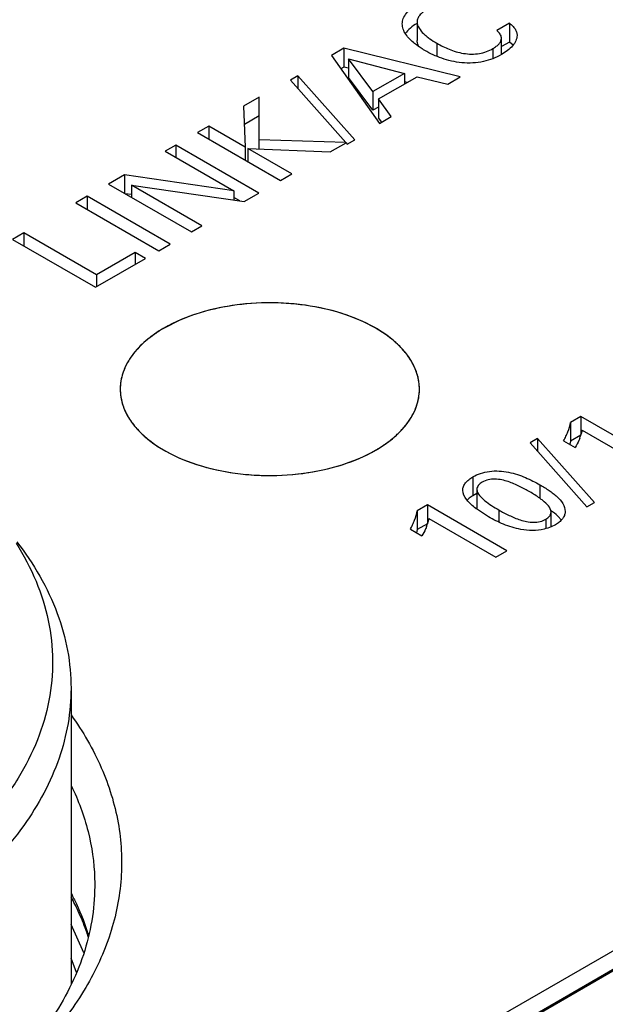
# Model space of a CAD drawing. Header units: inches. Extents: x 0 to 34, y 0 to 22.
# Tile 46 of 88: x 26.734 to 26.985, y 18.044 to 18.465. Entities that reach past the tile are written whole.
import ezdxf

# ---------------------------------------------------------------- set-up
doc = ezdxf.new("R2010")
doc.units = ezdxf.units.IN
doc.header["$LTSCALE"] = 1.87
doc.header["$MEASUREMENT"] = 0
doc.layers.get('0').update_dxf_attribs({"linetype": 'CONTINUOUS'})
doc.layers.add('02___PRT_ALL_AXES', color=7, linetype='CONTINUOUS')

msp = doc.modelspace()

# ---------------------------------------------------------------- linework, layer by layer
at = {"color": 7, "linetype": 'CONTINUOUS'}
for p, q in [((27.9898286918, 18.6449077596), (26.4726868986, 17.7689291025)), ((26.4800525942, 17.7646762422), (27.9971943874, 18.6406548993)), ((27.9898286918, 18.6368716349), (26.4730905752, 17.7611260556)), ((26.9040901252, 18.4633254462), (26.9040901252, 18.4558846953)), ((26.9435483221, 18.4632822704), (26.9381399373, 18.4601595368)), ((26.9435483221, 18.4632822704), (26.9435483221, 18.4552461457)), ((26.9125799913, 18.4547045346), (26.9125799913, 18.4491271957)), ((26.9401549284, 18.4569064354), (26.9401532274, 18.4570033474)), ((26.9401548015, 18.4499152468), (26.9401548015, 18.4569064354)), ((26.9435483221, 18.4552461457), (26.9401548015, 18.4532867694)), ((26.9450974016, 18.4539138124), (26.9435483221, 18.4552461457)), ((26.8726922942, 18.4525616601), (26.8674361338, 18.4495268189)), ((26.8674361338, 18.4495268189), (26.8879805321, 18.4204106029)), ((26.8726922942, 18.4525616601), (26.8726922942, 18.4445255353)), ((26.9225354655, 18.4403621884), (26.8726922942, 18.4525616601)), ((26.9365185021, 18.4524675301), (26.9365185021, 18.448189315)), ((26.8747065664, 18.4481097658), (26.8747065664, 18.4400736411)), ((26.8852277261, 18.4340940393), (26.8747065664, 18.4481097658)), ((26.8747065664, 18.4481097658), (26.8986450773, 18.4418410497)), ((26.8726922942, 18.4445255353), (26.8714650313, 18.4438169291)), ((26.8747065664, 18.4440325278), (26.8726922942, 18.4445255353)), ((26.8986450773, 18.4418410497), (26.8852277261, 18.4340940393)), ((26.8986450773, 18.4418410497), (26.8986450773, 18.4372343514)), ((26.8530985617, 18.4407392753), (26.8499047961, 18.4388952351)), ((26.8499047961, 18.4388952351), (26.8736346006, 18.4122431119)), ((26.8530985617, 18.4407392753), (26.8530985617, 18.4353081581)), ((26.8774770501, 18.4134387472), (26.8530985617, 18.4407392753)), ((26.8852277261, 18.4260579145), (26.8747065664, 18.4400736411)), ((26.8876436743, 18.4308822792), (26.9041114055, 18.4403905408)), ((26.8997872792, 18.4378938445), (26.8986450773, 18.4381734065)), ((26.9041114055, 18.4403905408), (26.9171742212, 18.4372666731)), ((26.9171742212, 18.4372666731), (26.9225354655, 18.4403621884)), ((26.8852277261, 18.4340940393), (26.8852277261, 18.4260579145)), ((26.8366210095, 18.4317345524), (26.8298887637, 18.427847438)), ((26.8366121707, 18.4094884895), (26.8366210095, 18.4317345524)), ((26.8876436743, 18.4308822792), (26.8876436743, 18.4228461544)), ((26.8930442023, 18.4233343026), (26.8876436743, 18.4308822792)), ((26.8298887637, 18.427847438), (26.8306174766, 18.4103381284)), ((26.8876436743, 18.4274528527), (26.8852277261, 18.4260579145)), ((26.8366210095, 18.4236984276), (26.8302153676, 18.4199998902)), ((26.8889753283, 18.4209849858), (26.8876436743, 18.4228461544)), ((26.8879805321, 18.4204106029), (26.8930442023, 18.4233343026)), ((26.8150905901, 18.419303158), (26.8102272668, 18.4164951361)), ((26.8102272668, 18.4164951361), (26.8457132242, 18.3960059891)), ((26.8150905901, 18.419303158), (26.8150905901, 18.4136871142)), ((26.8306174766, 18.4103381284), (26.8150905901, 18.419303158)), ((26.8736346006, 18.4122431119), (26.8366121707, 18.4134001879)), ((26.8669480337, 18.4082667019), (26.8737026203, 18.4121667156)), ((26.8736346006, 18.4122431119), (26.8736346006, 18.4121667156)), ((26.8737026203, 18.4121667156), (26.874236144, 18.4115674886)), ((26.874236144, 18.4115674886), (26.8774770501, 18.4134387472)), ((26.8009248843, 18.411124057), (26.7963974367, 18.4085099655)), ((26.7963974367, 18.4085099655), (26.8257354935, 18.3915705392)), ((26.8009248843, 18.411124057), (26.8009248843, 18.405895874)), ((26.8364108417, 18.39063491), (26.8009248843, 18.411124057)), ((26.8306174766, 18.4103381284), (26.8306174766, 18.4047220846)), ((26.8317498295, 18.409684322), (26.8317498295, 18.4040682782)), ((26.8505765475, 18.398814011), (26.8317498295, 18.409684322)), ((26.8317498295, 18.409684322), (26.8669480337, 18.4082667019)), ((26.8457132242, 18.3960059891), (26.8505765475, 18.398814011)), ((26.7789525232, 18.3984374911), (26.7721142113, 18.3944891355)), ((26.7721142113, 18.3944891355), (26.8076001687, 18.3739999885)), ((26.7789525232, 18.3984374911), (26.7789525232, 18.39054078)), ((26.8257354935, 18.3915705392), (26.7789525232, 18.3984374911)), ((26.7819439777, 18.3899622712), (26.779276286, 18.3903538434)), ((26.7819439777, 18.3939850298), (26.7819439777, 18.3888135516)), ((26.8120785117, 18.3765857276), (26.7819439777, 18.3939850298)), ((26.7819439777, 18.3939850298), (26.8301195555, 18.3870024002)), ((26.8257354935, 18.3915705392), (26.8257354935, 18.3876378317)), ((26.8301195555, 18.3870024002), (26.8364108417, 18.39063491)), ((26.7630318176, 18.3892450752), (26.7581213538, 18.386409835)), ((26.7581213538, 18.386409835), (26.7936073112, 18.3659206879)), ((26.7630318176, 18.3892450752), (26.7630318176, 18.3835745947)), ((26.798517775, 18.3687559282), (26.7630318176, 18.3892450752)), ((26.8283364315, 18.3872608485), (26.8257354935, 18.3887625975)), ((26.7359280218, 18.3735956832), (26.7310656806, 18.3707882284)), ((26.7359280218, 18.3735956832), (26.7359280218, 18.3679807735)), ((26.7670397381, 18.3556321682), (26.7359280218, 18.3735956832)), ((26.8076001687, 18.3739999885), (26.8120785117, 18.3765857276)), ((26.7310656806, 18.3707882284), (26.766551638, 18.3502990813)), ((26.7835555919, 18.3651682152), (26.7670397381, 18.3556321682)), ((26.7835555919, 18.3651682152), (26.7835555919, 18.3601169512)), ((26.787929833, 18.3626425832), (26.7835555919, 18.3651682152)), ((26.7936073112, 18.3659206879), (26.798517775, 18.3687559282)), ((26.766551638, 18.3502990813), (26.787929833, 18.3626425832)), ((26.7670397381, 18.3556321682), (26.7670397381, 18.3505809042)), ((26.8022754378, 18.3360778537), (26.7958755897, 18.3328442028)), ((26.9740285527, 18.2950175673), (26.9696552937, 18.2924925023)), ((26.9740285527, 18.2950175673), (26.9740285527, 18.2869814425)), ((27.0080462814, 18.275376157), (26.9740285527, 18.2950175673)), ((26.9696552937, 18.2924925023), (26.9696552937, 18.2844563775)), ((26.9746708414, 18.2891973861), (26.974297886, 18.2875830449)), ((26.9746708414, 18.2891973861), (27.0033273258, 18.2726514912)), ((26.9555661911, 18.2855427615), (26.9523724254, 18.2836987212)), ((26.9555661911, 18.2855427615), (26.9555661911, 18.2801094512)), ((26.9799456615, 18.2582428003), (26.9555661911, 18.2855427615)), ((26.9740285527, 18.2869814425), (26.9696552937, 18.2844563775)), ((26.9523724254, 18.2836987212), (26.9766939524, 18.2563653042)), ((26.9667581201, 18.28462868), (26.9716774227, 18.2817883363)), ((26.9696552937, 18.2844563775), (26.9694021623, 18.2831248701)), ((26.9279153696, 18.269179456), (26.9279153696, 18.2611433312)), ((26.9566199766, 18.2657737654), (26.9566199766, 18.259994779)), ((26.9296294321, 18.2620070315), (26.9279153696, 18.2611433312)), ((26.9296327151, 18.2638225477), (26.9296327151, 18.2557864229)), ((26.9084660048, 18.2571625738), (26.9040927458, 18.2546375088)), ((26.9084660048, 18.2571625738), (26.9084660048, 18.249126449)), ((26.9424837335, 18.2375211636), (26.9084660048, 18.2571625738)), ((26.934600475, 18.2521515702), (26.9294318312, 18.2555108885)), ((26.9296732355, 18.2553364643), (26.9296327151, 18.2557864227)), ((26.9766939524, 18.2563653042), (26.9799456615, 18.2582428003)), ((26.9040927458, 18.2546375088), (26.9040927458, 18.2466013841)), ((26.9091082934, 18.2513423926), (26.9087395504, 18.2497311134)), ((26.9091082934, 18.2513423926), (26.9377647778, 18.2347964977)), ((26.939068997, 18.2550196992), (26.939068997, 18.2498307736)), ((26.9613810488, 18.2478095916), (26.9613810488, 18.254134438)), ((26.9673925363, 18.2544000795), (26.967381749, 18.2541118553)), ((26.9084660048, 18.249126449), (26.9040927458, 18.2466013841)), ((26.9591714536, 18.2510770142), (26.9591714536, 18.2470585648)), ((26.9632088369, 18.2486903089), (26.9613928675, 18.2478001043)), ((26.9011965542, 18.2467742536), (26.9061158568, 18.2439339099)), ((26.9040927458, 18.2466013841), (26.9038399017, 18.2452708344)), ((26.9377647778, 18.2347964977), (26.9424837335, 18.2375211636)), ((26.7560922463, 18.1787242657), (26.7560922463, 18.0520914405)), ((26.7615166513, 18.0655747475), (26.7560922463, 18.0775873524)), ((26.7584796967, 18.0570869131), (26.7560922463, 18.063282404))]:
    msp.add_line(p, q, dxfattribs=at)
for centre, radius, start, end in [((26.8189301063, 18.2912237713), 0.0475334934, 127.0734367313, 128.9427105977), ((26.8115016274, 18.299315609), 0.036536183, 137.4031631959, 138.0275354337), ((26.8053209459, 18.3040229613), 0.0287557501, 147.3685187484, 149.954231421), ((26.8005607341, 18.3062816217), 0.0234752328, 161.5187287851, 162.9562301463), ((26.8834489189, 18.3067037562), 0.0216416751, 1.8656273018, 10.3607691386), ((26.7985496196, 18.3067208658), 0.0214123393, 175.2383329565, 178.1601903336), ((26.9528065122, 18.2938990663), 0.0224002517, 338.8564991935, 343.6226574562), ((26.9504066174, 18.2835215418), 0.0349934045, 232.7089547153, 233.1735948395), ((26.9420281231, 18.2277451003), 0.0332106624, 53.7551212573, 54.5393086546), ((26.9434673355, 18.2297092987), 0.030775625, 53.0222328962, 53.7540289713), ((26.8875366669, 18.2559468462), 0.022095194, 338.8325061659, 343.6612335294), ((26.6545199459, 18.0350619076), 0.1152652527, 24.7876970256, 28.0958146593)]:
    msp.add_arc(centre, radius, start, end, dxfattribs=at)
for points, knots in [([(26.8977563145, 18.4630504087), (26.8977563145, 18.4638381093), (26.8980671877, 18.4655042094), (26.899514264, 18.4677395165), (26.9016521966, 18.4697089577), (26.9033550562, 18.4708307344), (26.9042744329, 18.471361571)], [0, 0, 0, 0, 0.2141785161, 0.4475947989, 0.7113413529, 1, 1, 1, 1]), ([(26.9080152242, 18.4689805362), (26.9074590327, 18.4686593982), (26.9064320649, 18.467972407), (26.9051561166, 18.4667586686), (26.9042828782, 18.4654049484), (26.9040901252, 18.4643963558), (26.9040901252, 18.4639208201)], [0, 0, 0, 0, 0.2883820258, 0.5522188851, 0.786474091, 1, 1, 1, 1]), ([(26.9030409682, 18.4545913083), (26.9023012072, 18.4551917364), (26.9009289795, 18.4564239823), (26.8992108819, 18.458467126), (26.8980438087, 18.4606803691), (26.8977563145, 18.4622786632), (26.8977563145, 18.4630504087)], [0, 0, 0, 0, 0.2778981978, 0.536579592, 0.7749006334, 1, 1, 1, 1]), ([(26.9040796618, 18.4632118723), (26.9030693, 18.4626168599), (26.9012244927, 18.461362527), (26.8996405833, 18.4597593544), (26.899038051, 18.4588981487)], [0, 0, 0, 0, 0.5273187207, 1, 1, 1, 1]), ([(26.9040901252, 18.4639208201), (26.9040901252, 18.4620019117), (26.9058093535, 18.4596955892), (26.9080969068, 18.4577173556), (26.9099921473, 18.4562787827), (26.9115214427, 18.4553157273), (26.9125799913, 18.4547045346)], [0, 0, 0, 0, 0.4474698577, 0.5786948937, 0.7149659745, 1, 1, 1, 1]), ([(26.9435483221, 18.4632822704), (26.9440350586, 18.4629347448), (26.9449231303, 18.4622010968), (26.9459922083, 18.4609357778), (26.9466762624, 18.459558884), (26.9468199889, 18.4585818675), (26.9468199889, 18.4581116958)], [0, 0, 0, 0, 0.2826934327, 0.5418238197, 0.777760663, 1, 1, 1, 1]), ([(26.9401532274, 18.4570033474), (26.940135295, 18.4572900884), (26.9400154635, 18.4578812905), (26.9395694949, 18.4587050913), (26.938922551, 18.4594662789), (26.9384122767, 18.4599309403), (26.9381399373, 18.4601595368)], [0, 0, 0, 0, 0.2240821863, 0.4627272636, 0.7226765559, 1, 1, 1, 1]), ([(26.9468199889, 18.4581116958), (26.9468199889, 18.4573245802), (26.9464012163, 18.455664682), (26.94487885, 18.4535021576), (26.9427467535, 18.45155164), (26.9410619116, 18.4504399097), (26.9401532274, 18.4499152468)], [0, 0, 0, 0, 0.2149166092, 0.450917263, 0.7135025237, 1, 1, 1, 1]), ([(26.9073729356, 18.4516424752), (26.9069822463, 18.4518680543), (26.9054837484, 18.452767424), (26.9040477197, 18.453774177), (26.9030409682, 18.4545913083)], [0, 0, 0, 0, 0.2581215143, 1, 1, 1, 1]), ([(26.9048941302, 18.4532023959), (26.9047712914, 18.453414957), (26.9043403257, 18.4542472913), (26.9040901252, 18.4551912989), (26.9040901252, 18.4558846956)], [0, 0, 0, 0, 0.261479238, 1, 1, 1, 1]), ([(26.9125799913, 18.4547045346), (26.9142543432, 18.4537377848), (26.9169256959, 18.4524133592), (26.920754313, 18.4510517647), (26.9239463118, 18.450312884), (26.9273141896, 18.4500184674), (26.931655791, 18.4503129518), (26.934738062, 18.4514395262), (26.9365185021, 18.4524675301)], [0, 0, 0, 0, 0.2303666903, 0.3537648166, 0.4835544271, 0.6196599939, 0.7550370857, 1, 1, 1, 1]), ([(26.9365185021, 18.4524675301), (26.937015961, 18.4527547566), (26.9379438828, 18.453358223), (26.9391229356, 18.4544074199), (26.9399535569, 18.4555853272), (26.9401548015, 18.4564841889), (26.9401548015, 18.4569064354)], [0, 0, 0, 0, 0.2881807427, 0.5535116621, 0.7881651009, 1, 1, 1, 1]), ([(26.9401532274, 18.4499152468), (26.9377649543, 18.4485362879), (26.9322399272, 18.4463592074), (26.9247791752, 18.4460522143), (26.9188234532, 18.4470128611), (26.913432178, 18.4486022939), (26.9096751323, 18.4503132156), (26.9073729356, 18.4516424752)], [0, 0, 0, 0, 0.2411249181, 0.5094383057, 0.6416676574, 0.767565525, 1, 1, 1, 1]), ([(26.9047377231, 18.3105959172), (26.904436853, 18.3122441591), (26.903424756, 18.3155698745), (26.9008316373, 18.3202755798), (26.897199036, 18.3247203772), (26.8908411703, 18.3304016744), (26.8805962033, 18.3363246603), (26.8661576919, 18.3411717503), (26.8500583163, 18.3437259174), (26.8333656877, 18.3438149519), (26.8171944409, 18.3414384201), (26.806983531, 18.3381545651), (26.8022754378, 18.3360778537)], [0, 0, 0, 0, 0.0431504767, 0.0886949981, 0.1375555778, 0.1902747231, 0.3075646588, 0.4392064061, 0.5806080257, 0.725596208, 0.8674753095, 1, 1, 1, 1]), ([(26.7958755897, 18.3328442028), (26.7953784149, 18.3325571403), (26.7934570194, 18.3314108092), (26.7916020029, 18.3301518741), (26.7902751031, 18.3291490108)], [0, 0, 0, 0, 0.2565973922, 1, 1, 1, 1]), ([(26.7890532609, 18.3281941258), (26.7886474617, 18.3278660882), (26.7870917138, 18.3265643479), (26.7856258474, 18.3251537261), (26.7846060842, 18.3240445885)], [0, 0, 0, 0, 0.257238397, 1, 1, 1, 1]), ([(26.7843382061, 18.3237500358), (26.7840337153, 18.3234115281), (26.7828725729, 18.3220707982), (26.7818147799, 18.3206393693), (26.7811041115, 18.3195290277)], [0, 0, 0, 0, 0.2567117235, 1, 1, 1, 1]), ([(26.780429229, 18.3184207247), (26.7802089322, 18.3180396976), (26.7793824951, 18.3165295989), (26.778702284, 18.3149383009), (26.7782961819, 18.313723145)], [0, 0, 0, 0, 0.2556879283, 1, 1, 1, 1]), ([(26.7781165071, 18.3131622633), (26.7779989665, 18.3127788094), (26.7775734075, 18.3112514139), (26.7773094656, 18.3096785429), (26.7772111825, 18.3084983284)], [0, 0, 0, 0, 0.2529793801, 1, 1, 1, 1]), ([(26.7771483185, 18.3074083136), (26.7770895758, 18.3055777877), (26.7774603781, 18.3018163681), (26.7794607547, 18.29635606), (26.7828256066, 18.2911685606), (26.7892596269, 18.2844913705), (26.8003601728, 18.277567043), (26.8164151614, 18.2720813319), (26.8345003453, 18.2694538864), (26.853129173, 18.2699086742), (26.8707580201, 18.2733964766), (26.8815771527, 18.2778474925), (26.8863518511, 18.2806043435)], [0, 0, 0, 0, 0.0428718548, 0.0873325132, 0.1348943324, 0.1865581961, 0.303330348, 0.4368303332, 0.5813386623, 0.7288839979, 0.8709389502, 1, 1, 1, 1]), ([(26.8863518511, 18.2806043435), (26.8892224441, 18.2822617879), (26.8944184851, 18.2858517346), (26.9005789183, 18.2924299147), (26.9043880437, 18.2997139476), (26.9051588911, 18.3049225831), (26.9050791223, 18.3074083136)], [0, 0, 0, 0, 0.2903823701, 0.5494475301, 0.7821288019, 1, 1, 1, 1]), ([(26.9667581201, 18.28462868), (26.9671017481, 18.2852617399), (26.9677367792, 18.2865446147), (26.9688522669, 18.2891145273), (26.9694641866, 18.2911318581), (26.9696552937, 18.2924925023)], [0, 0, 0, 0, 0.2569043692, 0.5099513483, 1, 1, 1, 1]), ([(26.9736987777, 18.2858191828), (26.9735660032, 18.2854753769), (26.972990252, 18.2840852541), (26.9722792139, 18.282751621), (26.9716774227, 18.2817883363)], [0, 0, 0, 0, 0.2449891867, 1, 1, 1, 1]), ([(26.9236115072, 18.2635272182), (26.9236115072, 18.2640548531), (26.9238441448, 18.2651712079), (26.9247863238, 18.2666826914), (26.9261727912, 18.2680555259), (26.9273012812, 18.268824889), (26.9279153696, 18.269179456)], [0, 0, 0, 0, 0.2139068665, 0.4493291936, 0.7125260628, 1, 1, 1, 1]), ([(26.9279153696, 18.269179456), (26.9289556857, 18.2697801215), (26.9312797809, 18.2707994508), (26.9364117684, 18.272022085), (26.9418572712, 18.2716023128), (26.9469281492, 18.2702600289), (26.9514535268, 18.268537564), (26.9546178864, 18.2669297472), (26.9566199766, 18.2657737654)], [0, 0, 0, 0, 0.1192022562, 0.2500595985, 0.5203154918, 0.6488375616, 0.7705950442, 1, 1, 1, 1]), ([(26.9522958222, 18.2627667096), (26.9508564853, 18.2635977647), (26.9478516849, 18.2652190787), (26.9438462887, 18.2669777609), (26.9402738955, 18.267953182), (26.9364998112, 18.2684868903), (26.9335138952, 18.2678710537), (26.9318957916, 18.266936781)], [0, 0, 0, 0, 0.2301001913, 0.4725881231, 0.6035696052, 0.7413211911, 1, 1, 1, 1]), ([(26.9318957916, 18.266936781), (26.93126411, 18.266572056), (26.930196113, 18.2657320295), (26.9296327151, 18.2644187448), (26.9296327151, 18.2638225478)], [0, 0, 0, 0, 0.5502476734, 1, 1, 1, 1]), ([(26.9566199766, 18.2657737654), (26.9579505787, 18.2650054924), (26.9599002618, 18.263838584), (26.9623323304, 18.2620949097), (26.9652301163, 18.2596681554), (26.9673900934, 18.2567891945), (26.9673900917, 18.2544000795)], [0, 0, 0, 0, 0.28620908, 0.4235314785, 0.5549632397, 1, 1, 1, 1]), ([(26.929205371, 18.2556819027), (26.9284786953, 18.2562353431), (26.9271032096, 18.2573740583), (26.9248717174, 18.259736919), (26.9236115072, 18.2620158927), (26.9236115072, 18.2635272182)], [0, 0, 0, 0, 0.2780607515, 0.5399314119, 1, 1, 1, 1]), ([(26.9279153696, 18.2611433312), (26.9276813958, 18.2610082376), (26.9268006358, 18.2604648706), (26.9259815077, 18.2598159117), (26.9254430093, 18.2592727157)], [0, 0, 0, 0, 0.2610239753, 1, 1, 1, 1]), ([(26.9296327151, 18.2638225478), (26.929632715, 18.2628895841), (26.9307787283, 18.2610029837), (26.9330972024, 18.2588809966), (26.9359619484, 18.2568667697), (26.938009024, 18.2556317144), (26.939068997, 18.2550196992)], [0, 0, 0, 0, 0.2114662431, 0.4573752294, 0.7225737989, 1, 1, 1, 1]), ([(26.957832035, 18.2590859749), (26.9574154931, 18.2594213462), (26.9556417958, 18.2607540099), (26.9537529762, 18.2619253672), (26.9522958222, 18.2627667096)], [0, 0, 0, 0, 0.2411733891, 1, 1, 1, 1]), ([(26.9613810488, 18.2541344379), (26.9613810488, 18.255091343), (26.9601957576, 18.2570236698), (26.9586972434, 18.2583893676), (26.957832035, 18.2590859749)], [0, 0, 0, 0, 0.4627890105, 1, 1, 1, 1]), ([(26.9011965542, 18.2467742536), (26.90154015, 18.2474072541), (26.9021750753, 18.2486900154), (26.9032901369, 18.2512598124), (26.9039016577, 18.2532770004), (26.9040927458, 18.2546375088)], [0, 0, 0, 0, 0.2569065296, 0.5099500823, 1, 1, 1, 1]), ([(26.948449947, 18.2467022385), (26.945904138, 18.2471947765), (26.9411030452, 18.2486646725), (26.9366668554, 18.2509584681), (26.934600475, 18.2521515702)], [0, 0, 0, 0, 0.5207796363, 1, 1, 1, 1]), ([(26.939068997, 18.2550196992), (26.9404825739, 18.2542035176), (26.9434471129, 18.2526192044), (26.9474199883, 18.2509463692), (26.950945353, 18.2500332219), (26.9538167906, 18.2496690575), (26.9566496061, 18.2499839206), (26.9584091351, 18.250636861), (26.9591714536, 18.2510770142)], [0, 0, 0, 0, 0.229354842, 0.4721162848, 0.6032426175, 0.7403007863, 0.8763127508, 1, 1, 1, 1]), ([(26.9591714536, 18.2510770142), (26.9597904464, 18.2514344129), (26.9608374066, 18.2522604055), (26.9613810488, 18.253549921), (26.9613810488, 18.2541344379)], [0, 0, 0, 0, 0.5501223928, 1, 1, 1, 1]), ([(26.9657449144, 18.2506544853), (26.9654973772, 18.2509893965), (26.9643840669, 18.2523427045), (26.9630440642, 18.2534929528), (26.9619790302, 18.2542949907)], [0, 0, 0, 0, 0.2380169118, 1, 1, 1, 1]), ([(26.967381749, 18.2541118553), (26.9673544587, 18.2536019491), (26.9671099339, 18.2525393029), (26.9662138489, 18.2510839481), (26.9648827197, 18.2497685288), (26.9637998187, 18.2490315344), (26.9632088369, 18.2486903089)], [0, 0, 0, 0, 0.2155023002, 0.4500994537, 0.7120009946, 1, 1, 1, 1]), ([(26.9081410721, 18.2479683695), (26.9080080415, 18.2476242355), (26.9074308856, 18.2462328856), (26.9067180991, 18.2448983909), (26.9061158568, 18.2439339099)], [0, 0, 0, 0, 0.2449849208, 1, 1, 1, 1]), ([(26.9613928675, 18.2478001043), (26.9604309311, 18.2474006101), (26.9562595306, 18.2460735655), (26.9517107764, 18.2460614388), (26.948449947, 18.2467022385)], [0, 0, 0, 0, 0.2386354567, 1, 1, 1, 1]), ([(26.7326039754, 18.2408829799), (26.7358919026, 18.2356784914), (26.7415351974, 18.2249743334), (26.7468915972, 18.2079390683), (26.7487933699, 18.1906103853), (26.7471932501, 18.1732707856), (26.7421310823, 18.1561965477), (26.7337125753, 18.1396364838), (26.7220901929, 18.1238081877), (26.7126404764, 18.1141918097), (26.7074882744, 18.1095476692)], [0, 0, 0, 0, 0.1259073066, 0.246090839, 0.363150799, 0.4800779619, 0.5998784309, 0.7252103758, 0.8581335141, 1, 1, 1, 1]), ([(26.7329328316, 18.2413716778), (26.7401119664, 18.2321028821), (26.7490009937, 18.2169184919), (26.7550839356, 18.1950372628), (26.7560922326, 18.1841142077), (26.7560920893, 18.1787242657)], [0, 0, 0, 0, 0.5183056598, 0.7617149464, 1, 1, 1, 1]), ([(26.7560920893, 18.1787242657), (26.7560919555, 18.1736929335), (26.7552174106, 18.1635143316), (26.7499304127, 18.1431084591), (26.7363581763, 18.1180881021), (26.7110804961, 18.0915349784), (26.6899216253, 18.0769614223), (26.67825645, 18.0702260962)], [0, 0, 0, 0, 0.1081648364, 0.2183691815, 0.4513743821, 0.7104185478, 1, 1, 1, 1]), ([(26.7561253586, 18.1673386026), (26.761169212, 18.1602610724), (26.7697201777, 18.1455491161), (26.7771777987, 18.1216299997), (26.7785129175, 18.0972222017), (26.7736572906, 18.0730121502), (26.7628230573, 18.0496251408), (26.7463710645, 18.0275476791), (26.7247228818, 18.0071734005), (26.7077974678, 17.9954225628), (26.6986692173, 17.9898769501)], [0, 0, 0, 0, 0.122538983, 0.2379200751, 0.3500742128, 0.4635348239, 0.5825846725, 0.7105318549, 0.8494046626, 1, 1, 1, 1]), ([(26.7562332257, 18.1370763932), (26.7592413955, 18.1308056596), (26.7640222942, 18.117881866), (26.765981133, 18.1042227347), (26.7661966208, 18.0975042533)], [0, 0, 0, 0, 0.5085181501, 1, 1, 1, 1]), ([(26.7661966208, 18.0975042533), (26.7663528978, 18.0926318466), (26.7658823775, 18.0827794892), (26.7628222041, 18.0681441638), (26.7574448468, 18.0537542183), (26.7498107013, 18.0397402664), (26.7399952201, 18.0262141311), (26.7237063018, 18.0085248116), (26.7090749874, 17.9970213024), (26.6985594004, 17.9900374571)], [0, 0, 0, 0, 0.1103240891, 0.2221118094, 0.3370823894, 0.4567166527, 0.5821842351, 0.7143186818, 1, 1, 1, 1]), ([(26.7562401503, 18.0909109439), (26.7569986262, 18.0894436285), (26.7598539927, 18.0836191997), (26.7622000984, 18.0775422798), (26.7636124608, 18.0729186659)], [0, 0, 0, 0, 0.2546541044, 1, 1, 1, 1]), ([(26.7634882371, 18.0723552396), (26.7631887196, 18.0732818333), (26.7619154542, 18.0770223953), (26.7604126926, 18.0806842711), (26.7591655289, 18.0833876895)], [0, 0, 0, 0, 0.2464674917, 1, 1, 1, 1])]:
    msp.add_open_spline(points, degree=3, knots=knots, dxfattribs=at)
at = {"layer": '02___PRT_ALL_AXES', "color": 7, "linetype": 'CONTINUOUS'}
for centre, radius, start, end in [((26.7987081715, 18.3067332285), 0.0215704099, 178.2065320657, 190.4953737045), ((26.8836987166, 18.3067257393), 0.0213913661, 354.5104668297, 359.1192874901), ((26.8837457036, 18.3067233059), 0.0213443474, 359.1238801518, 1.8391167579), ((26.8816940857, 18.3071580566), 0.0234464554, 341.5180731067, 342.957338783), ((26.8769501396, 18.3093993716), 0.0287048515, 327.3655976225, 329.9559110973), ((26.8707474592, 18.3141120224), 0.0365060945, 317.4043346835, 318.0292148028), ((26.8633457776, 18.3221657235), 0.0474571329, 307.0697189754, 308.9420433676)]:
    msp.add_arc(centre, radius, start, end, dxfattribs=at)
for points, knots in [([(26.9050790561, 18.3074083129), (26.905020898, 18.3092197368), (26.9044197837, 18.3129240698), (26.9021412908, 18.3182450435), (26.8985609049, 18.3232799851), (26.8919170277, 18.3297316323), (26.8807310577, 18.3363780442), (26.864738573, 18.3415992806), (26.8468584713, 18.344026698), (26.8285195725, 18.3434593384), (26.8111975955, 18.3399531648), (26.8005718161, 18.3355557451), (26.7958755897, 18.3328442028)], [0, 0, 0, 0, 0.0428773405, 0.0876955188, 0.1358115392, 0.1880794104, 0.3058285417, 0.4396552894, 0.58382606, 0.7305815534, 0.8717050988, 1, 1, 1, 1]), ([(26.7958755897, 18.3328442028), (26.7931298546, 18.3312588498), (26.7881387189, 18.3278355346), (26.782132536, 18.321613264), (26.7782449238, 18.3147445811), (26.7772247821, 18.3097946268), (26.7771483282, 18.3074083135)], [0, 0, 0, 0, 0.2891740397, 0.5485586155, 0.7822417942, 1, 1, 1, 1]), ([(26.7774986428, 18.3028040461), (26.7778226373, 18.3010511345), (26.7789374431, 18.2975102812), (26.7818176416, 18.2925326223), (26.7858589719, 18.2878639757), (26.7929349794, 18.2819485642), (26.8042678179, 18.275948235), (26.8200676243, 18.2713411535), (26.8374355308, 18.2693717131), (26.8550772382, 18.2701918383), (26.8716714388, 18.2737321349), (26.8818412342, 18.2779999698), (26.8863518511, 18.2806043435)], [0, 0, 0, 0, 0.0432743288, 0.0891763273, 0.1387031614, 0.1923988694, 0.3122991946, 0.446697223, 0.5899097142, 0.7346960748, 0.873558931, 1, 1, 1, 1]), ([(26.9041109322, 18.3002862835), (26.9042217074, 18.300647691), (26.9046250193, 18.3020873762), (26.904885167, 18.3035675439), (26.9049919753, 18.3046793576)], [0, 0, 0, 0, 0.2528559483, 1, 1, 1, 1]), ([(26.9017982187, 18.295027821), (26.9020185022, 18.2954088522), (26.9028448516, 18.2969189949), (26.9035251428, 18.2985102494), (26.9039312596, 18.2997254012)], [0, 0, 0, 0, 0.2556864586, 1, 1, 1, 1]), ([(26.8978892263, 18.2896985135), (26.8981936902, 18.2900370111), (26.8993547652, 18.2913777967), (26.9004125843, 18.292809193), (26.9011233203, 18.293919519)], [0, 0, 0, 0, 0.2566976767, 1, 1, 1, 1]), ([(26.8931741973, 18.285254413), (26.8935800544, 18.2855824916), (26.8951357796, 18.2868842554), (26.8966016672, 18.2882948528), (26.8976213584, 18.2894039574)], [0, 0, 0, 0, 0.2572736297, 1, 1, 1, 1]), ([(26.8863518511, 18.2806043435), (26.886848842, 18.2808912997), (26.888770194, 18.2820376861), (26.890625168, 18.2832966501), (26.8919522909, 18.2842995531)], [0, 0, 0, 0, 0.2565036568, 1, 1, 1, 1])]:
    msp.add_open_spline(points, degree=3, knots=knots, dxfattribs=at)

doc.saveas('drawing.dxf')
